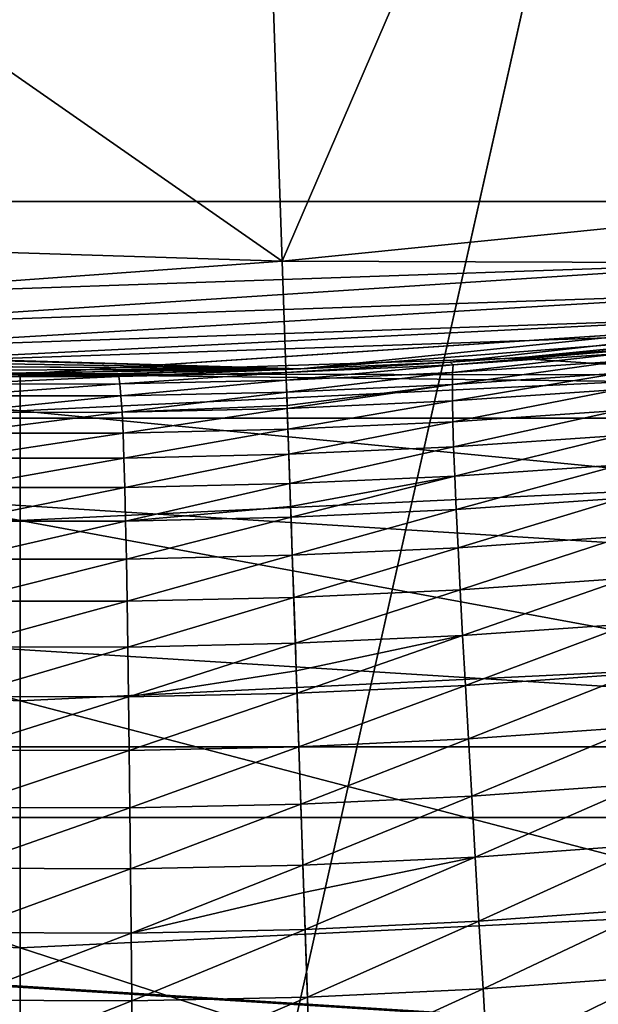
# Model space of a CAD drawing. Header units: metres. Extents: x -25 to 33, y -129 to 30.
# Tile 45 of 84: x 0 to 1.6, y -23.24 to -20.52. Entities that reach past the tile are written whole.
import ezdxf

# ---------------------------------------------------------------- set-up
doc = ezdxf.new("R2010")
doc.units = ezdxf.units.M
doc.layers.add('solid_BIDET-ACTIVO_SW0001', color=7, linetype='CONTINUOUS')

msp = doc.modelspace()

# ---------------------------------------------------------------- linework, layer by layer
at = {"layer": 'solid_BIDET-ACTIVO_SW0001'}
for points in [[(0.60133, -17.505646, 136.979309), (18.69416, -20.88356, 137.318161), (19.168253, -16.179363, 136.924667)], [(-18.012852, -17.456478, 136.924667), (-17.217073, -22.117046, 137.318146), (0.60133, -17.505646, 136.979309)], [(-17.217073, -22.117046, 137.318146), (-16.422796, -26.764978, 137.761902), (0.60133, -17.505646, 136.979309)], [(-16.422796, -26.764978, 137.761902), (0.923528, -26.885298, 137.834549), (0.60133, -17.505646, 136.979309)], [(0.60133, -17.505646, 136.979309), (0.923528, -26.885298, 137.834549), (18.69416, -20.88356, 137.318161)], [(15, -17.783419, 104), (-15, -93.47686, 104), (15, -93.47686, 104)], [(4.170335, -20.070393, 104), (-15, -93.47686, 104), (15, -17.783419, 104)], [(-15.871396, -19.18504, 9), (15.87161, -19.184862, 9), (13.344159, -21.022268, 9)], [(-15.871396, -19.18504, 9), (13.344159, -21.022268, 9), (-13.34397, -21.022388, 9)], [(3.49125, -20.90996, 108), (1.352798, -19.737261, 108), (4.02447, -19.369299, 108)], [(0.727517, -21.187513, 108), (-2.048757, -21.100185, 108), (-1.352974, -19.737249, 108)], [(0.727517, -21.187513, 108), (-1.352974, -19.737249, 108), (1.352798, -19.737261, 108)], [(3.49125, -20.90996, 108), (0.727517, -21.187513, 108), (1.352798, -19.737261, 108)], [(4.170335, -20.070393, 104), (1.401935, -20.451702, 104), (-15, -93.47686, 104)], [(1.401935, -20.451702, 104), (-1.401779, -20.451714, 104), (-15, -93.47686, 104)], [(0.923528, -26.885298, 137.834549), (18.220699, -25.575037, 137.761917), (18.69416, -20.88356, 137.318161)], [(2.065739, -21.192263, 108.014687), (0.727517, -21.187513, 108), (3.49125, -20.90996, 108)], [(-13.34397, -21.022388, 9), (13.344159, -21.022268, 9), (10.598993, -22.531054, 9)], [(-13.34397, -21.022388, 9), (10.598993, -22.531054, 9), (-10.598856, -22.53112, 9)], [(-0.606645, -21.284061, 108.014687), (-2.048757, -21.100185, 108), (0.727517, -21.187513, 108)], [(-0.60903, -21.367735, 108.05735), (-0.606645, -21.284061, 108.014687), (2.065739, -21.192263, 108.014687)], [(2.07386, -21.275576, 108.05735), (-0.60903, -21.367735, 108.05735), (2.065739, -21.192263, 108.014687)], [(2.065739, -21.192263, 108.014687), (-0.606645, -21.284061, 108.014687), (0.727517, -21.187513, 108)], [(0.77958, -21.485863, 108.300003), (3.573968, -21.200867, 108.300003), (1.192663, -21.466894, 126.771698)], [(2.084434, -21.384052, 108.207565), (3.573968, -21.200867, 108.300003), (0.77958, -21.485863, 108.300003)], [(3.573968, -21.200867, 108.300003), (1.646673, -21.436848, 126.771698), (1.192663, -21.466894, 126.771698)], [(-0.610922, -21.434111, 108.123817), (-0.60903, -21.367735, 108.05735), (2.07386, -21.275576, 108.05735)], [(2.080302, -21.341665, 108.123817), (-0.610922, -21.434111, 108.123817), (2.07386, -21.275576, 108.05735)], [(2.808251, -21.315216, 14), (0.000052, -21.5, 14), (10.182508, -21.621872, 14)], [(0.00206, -21.5, 72), (0.000052, -21.5, 14), (2.808251, -21.315216, 14)], [(1.372538, -21.456144, 72), (0.00206, -21.5, 72), (2.808251, -21.315216, 14)], [(1.372538, -21.456144, 72), (2.808251, -21.315216, 14), (2.061157, -21.400972, 72)], [(2.084434, -21.384052, 108.207565), (-0.612135, -21.476683, 108.207565), (2.080302, -21.341665, 108.123817)], [(-0.612135, -21.476683, 108.207565), (-0.610922, -21.434111, 108.123817), (2.080302, -21.341665, 108.123817)], [(2.084434, -21.384052, 108.207565), (0.77958, -21.485863, 108.300003), (-0.612135, -21.476683, 108.207565)], [(0.00207, -21.601786, 73.423149), (-2.066794, -21.502686, 73.423149), (-2.057056, -21.401367, 72)], [(-1.372538, -21.456144, 72), (0.00207, -21.601786, 73.423149), (-2.057056, -21.401367, 72)], [(-2.028115, -21.404129, 108.300003), (0.77958, -21.485863, 108.300003), (-1.936757, -21.41259, 126.771698)], [(-0.612135, -21.476683, 108.207565), (0.77958, -21.485863, 108.300003), (-2.028115, -21.404129, 108.300003)], [(0.77958, -21.485863, 108.300003), (-1.513207, -21.446682, 126.771698), (-1.936757, -21.41259, 126.771698)], [(1.372538, -21.456144, 72), (2.061157, -21.400972, 72), (2.070915, -21.502289, 73.423149)], [(1.200952, -21.474735, 127.042717), (1.192663, -21.466894, 126.771698), (1.646673, -21.436848, 126.771698)], [(1.665864, -21.443272, 127.042564), (1.200952, -21.474735, 127.042717), (1.646673, -21.436848, 126.771698)], [(0.77958, -21.485863, 108.300003), (-1.081512, -21.472782, 126.771698), (-1.513207, -21.446682, 126.771698)], [(-1.372538, -21.456144, 72), (0.000052, -21.5, 14), (0.00206, -21.5, 72)], [(-1.372538, -21.456144, 72), (0.00206, -21.5, 72), (0.00207, -21.601786, 73.423149)], [(1.372538, -21.456144, 72), (2.070915, -21.502289, 73.423149), (0.00206, -21.5, 72)], [(1.192663, -21.466894, 126.771698), (0.738376, -21.495729, 127.042427), (0.738108, -21.487326, 126.771698)], [(0.77958, -21.485863, 108.300003), (1.192663, -21.466894, 126.771698), (0.738108, -21.487326, 126.771698)], [(1.200952, -21.474735, 127.042717), (0.738376, -21.495729, 127.042427), (1.192663, -21.466894, 126.771698)], [(1.198715, -21.528759, 127.585121), (1.199385, -21.495617, 127.314995), (1.661954, -21.464104, 127.314674)], [(1.659419, -21.497307, 127.584648), (1.198715, -21.528759, 127.585121), (1.661954, -21.464104, 127.314674)], [(1.199385, -21.495617, 127.314995), (1.200952, -21.474735, 127.042717), (1.665864, -21.443272, 127.042564)], [(1.661954, -21.464104, 127.314674), (1.199385, -21.495617, 127.314995), (1.665864, -21.443272, 127.042564)], [(0.77958, -21.485863, 108.300003), (-0.626722, -21.490864, 126.771698), (-1.081512, -21.472782, 126.771698)], [(0.77958, -21.485863, 108.300003), (-0.171758, -21.499313, 126.771698), (-0.626722, -21.490864, 126.771698)], [(0.77958, -21.485863, 108.300003), (0.283234, -21.498135, 126.771698), (-0.171758, -21.499313, 126.771698)], [(0.275482, -21.506525, 127.042717), (0.283234, -21.498135, 126.771698), (0.738108, -21.487326, 126.771698)], [(0.738376, -21.495729, 127.042427), (0.275482, -21.506525, 127.042717), (0.738108, -21.487326, 126.771698)], [(0.77958, -21.485863, 108.300003), (0.738108, -21.487326, 126.771698), (0.283234, -21.498135, 126.771698)], [(1.200952, -21.474735, 127.042717), (0.739091, -21.516548, 127.314659), (0.738376, -21.495729, 127.042427)], [(1.199385, -21.495617, 127.314995), (0.739091, -21.516548, 127.314659), (1.200952, -21.474735, 127.042717)], [(0.000052, -21.5, 14), (-10.181882, -21.622168, 14), (10.182508, -21.621872, 14)], [(0.002099, -21.905069, 74.817322), (-2.095812, -21.804579, 74.817322), (-2.066794, -21.502686, 73.423149)], [(0.00207, -21.601786, 73.423149), (0.002099, -21.905069, 74.817322), (-2.066794, -21.502686, 73.423149)], [(0.275482, -21.506525, 127.042717), (-0.190493, -21.50704, 127.042564), (-0.171758, -21.499313, 126.771698)], [(-0.185163, -21.527554, 127.314674), (-0.190493, -21.50704, 127.042564), (0.275482, -21.506525, 127.042717)], [(0.278478, -21.52725, 127.314995), (-0.185163, -21.527554, 127.314674), (0.275482, -21.506525, 127.042717)], [(0.275482, -21.506525, 127.042717), (-0.171758, -21.499313, 126.771698), (0.283234, -21.498135, 126.771698)], [(2.070915, -21.502289, 73.423149), (0.00207, -21.601786, 73.423149), (0.00206, -21.5, 72)], [(2.070915, -21.502289, 73.423149), (2.099991, -21.804176, 74.817322), (0.00207, -21.601786, 73.423149)], [(0.278478, -21.52725, 127.314995), (0.275482, -21.506525, 127.042717), (0.738376, -21.495729, 127.042427)], [(0.278478, -21.52725, 127.314995), (0.738376, -21.495729, 127.042427), (0.739091, -21.516548, 127.314659)], [(0.28142, -21.560268, 127.585121), (0.278478, -21.52725, 127.314995), (0.739091, -21.516548, 127.314659)], [(0.28142, -21.560268, 127.585121), (0.739091, -21.516548, 127.314659), (0.740228, -21.549625, 127.584991)], [(1.199385, -21.495617, 127.314995), (0.740228, -21.549625, 127.584991), (0.739091, -21.516548, 127.314659)], [(1.198715, -21.528759, 127.585121), (0.740228, -21.549625, 127.584991), (1.199385, -21.495617, 127.314995)], [(1.198933, -21.574179, 127.85363), (1.198715, -21.528759, 127.585121), (1.659419, -21.497307, 127.584648)], [(1.65824, -21.542915, 127.853043), (1.198933, -21.574179, 127.85363), (1.659419, -21.497307, 127.584648)], [(-0.180356, -21.560505, 127.584648), (-0.185163, -21.527554, 127.314674), (0.278478, -21.52725, 127.314995)], [(0.28142, -21.560268, 127.585121), (-0.180356, -21.560505, 127.584648), (0.278478, -21.52725, 127.314995)], [(0.284319, -21.605597, 127.85363), (0.28142, -21.560268, 127.585121), (0.740228, -21.549625, 127.584991)], [(0.284319, -21.605597, 127.85363), (0.740228, -21.549625, 127.584991), (0.741509, -21.586905, 127.810951)], [(1.198715, -21.528759, 127.585121), (0.741509, -21.586905, 127.810951), (0.740228, -21.549625, 127.584991)], [(1.198715, -21.528759, 127.585121), (0.741786, -21.594973, 127.853775), (0.741509, -21.586905, 127.810951)], [(1.198933, -21.574179, 127.85363), (0.741786, -21.594973, 127.853775), (1.198715, -21.528759, 127.585121)], [(1.200138, -21.631712, 128.119904), (1.198933, -21.574179, 127.85363), (1.65824, -21.542915, 127.853043)], [(1.658612, -21.600563, 128.119217), (1.200138, -21.631712, 128.119904), (1.65824, -21.542915, 127.853043)], [(-0.17605, -21.605925, 127.853043), (-0.180356, -21.560505, 127.584648), (0.28142, -21.560268, 127.585121)], [(0.284319, -21.605597, 127.85363), (-0.17605, -21.605925, 127.853043), (0.28142, -21.560268, 127.585121)], [(1.198933, -21.574179, 127.85363), (0.743758, -21.652363, 128.119751), (0.741786, -21.594973, 127.853775)], [(1.200138, -21.631712, 128.119904), (0.743758, -21.652363, 128.119751), (1.198933, -21.574179, 127.85363)], [(2.099991, -21.804176, 74.817322), (0.002099, -21.905069, 74.817322), (0.00207, -21.601786, 73.423149)], [(0.741786, -21.594973, 127.853775), (0.284319, -21.605597, 127.85363), (0.741509, -21.586905, 127.810951)], [(0.287065, -21.663078, 128.119904), (0.284319, -21.605597, 127.85363), (0.741786, -21.594973, 127.853775)], [(0.287065, -21.663078, 128.119904), (0.741786, -21.594973, 127.853775), (0.743758, -21.652363, 128.119751)], [(1.202325, -21.701237, 128.383347), (1.200138, -21.631712, 128.119904), (1.658612, -21.600563, 128.119217)], [(1.660526, -21.670107, 128.382568), (1.202325, -21.701237, 128.383347), (1.658612, -21.600563, 128.119217)], [(-10.181882, -21.622168, 14), (7.393621, -22.726805, 14), (10.182508, -21.621872, 14)], [(-10.181882, -21.622168, 14), (-7.393018, -22.727001, 14), (7.393621, -22.726805, 14)], [(-0.172465, -21.663462, 128.119232), (-0.17605, -21.605925, 127.853043), (0.284319, -21.605597, 127.85363)], [(0.287065, -21.663078, 128.119904), (-0.172465, -21.663462, 128.119232), (0.284319, -21.605597, 127.85363)], [(1.200138, -21.631712, 128.119904), (0.746145, -21.721828, 128.383148), (0.743758, -21.652363, 128.119751)], [(1.202325, -21.701237, 128.383347), (0.746145, -21.721828, 128.383148), (1.200138, -21.631712, 128.119904)], [(0.289655, -21.732588, 128.383347), (0.287065, -21.663078, 128.119904), (0.743758, -21.652363, 128.119751)], [(0.289655, -21.732588, 128.383347), (0.743758, -21.652363, 128.119751), (0.746145, -21.721828, 128.383148)], [(-0.169602, -21.732973, 128.382568), (-0.172465, -21.663462, 128.119232), (0.287065, -21.663078, 128.119904)], [(0.289655, -21.732588, 128.383347), (-0.169602, -21.732973, 128.382568), (0.287065, -21.663078, 128.119904)], [(1.205455, -21.782265, 128.642349), (1.202325, -21.701237, 128.383347), (1.660526, -21.670107, 128.382568)], [(1.663926, -21.751062, 128.641479), (1.205455, -21.782265, 128.642349), (1.660526, -21.670107, 128.382568)], [(1.202325, -21.701237, 128.383347), (0.748931, -21.802925, 128.64238), (0.746145, -21.721828, 128.383148)], [(1.205455, -21.782265, 128.642349), (0.748931, -21.802925, 128.64238), (1.202325, -21.701237, 128.383347)], [(-0.167438, -21.813971, 128.641495), (-0.169602, -21.732973, 128.382568), (0.289655, -21.732588, 128.383347)], [(0.292092, -21.813639, 128.642365), (-0.167438, -21.813971, 128.641495), (0.289655, -21.732588, 128.383347)], [(0.292092, -21.813639, 128.642365), (0.289655, -21.732588, 128.383347), (0.746145, -21.721828, 128.383148)], [(0.292092, -21.813639, 128.642365), (0.746145, -21.721828, 128.383148), (0.748931, -21.802925, 128.64238)], [(1.209517, -21.875128, 128.898102), (1.205455, -21.782265, 128.642349), (1.663926, -21.751062, 128.641479)], [(1.668773, -21.843742, 128.897125), (1.209517, -21.875128, 128.898102), (1.663926, -21.751062, 128.641479)], [(1.205455, -21.782265, 128.642349), (0.751101, -21.866062, 128.820007), (0.748931, -21.802925, 128.64238)], [(1.205455, -21.782265, 128.642349), (0.752127, -21.895939, 128.898376), (0.751101, -21.866062, 128.820007)], [(1.209517, -21.875128, 128.898102), (0.752127, -21.895939, 128.898376), (1.205455, -21.782265, 128.642349)], [(0.002147, -22.403681, 76.154152), (-2.143517, -22.300901, 76.154152), (-2.095812, -21.804579, 74.817322)], [(0.002099, -21.905069, 74.817322), (0.002147, -22.403681, 76.154152), (-2.095812, -21.804579, 74.817322)], [(-0.165914, -21.906765, 128.897125), (-0.167438, -21.813971, 128.641495), (0.292092, -21.813639, 128.642365)], [(0.294413, -21.906563, 128.898102), (-0.165914, -21.906765, 128.897125), (0.292092, -21.813639, 128.642365)], [(2.099991, -21.804176, 74.817322), (2.147791, -22.300491, 76.154152), (0.002099, -21.905069, 74.817322)], [(0.294413, -21.906563, 128.898102), (0.292092, -21.813639, 128.642365), (0.748931, -21.802925, 128.64238)], [(0.294413, -21.906563, 128.898102), (0.748931, -21.802925, 128.64238), (0.751101, -21.866062, 128.820007)], [(1.214516, -21.980288, 129.151306), (1.209517, -21.875128, 128.898102), (1.668773, -21.843742, 128.897125)], [(1.675066, -21.948597, 129.150208), (1.214516, -21.980288, 129.151306), (1.668773, -21.843742, 128.897125)], [(0.752127, -21.895939, 128.898376), (0.294413, -21.906563, 128.898102), (0.751101, -21.866062, 128.820007)], [(1.209517, -21.875128, 128.898102), (0.755743, -22.001158, 129.151443), (0.752127, -21.895939, 128.898376)], [(1.214516, -21.980288, 129.151306), (0.755743, -22.001158, 129.151443), (1.209517, -21.875128, 128.898102)], [(0.296641, -22.011818, 129.151306), (0.294413, -21.906563, 128.898102), (0.752127, -21.895939, 128.898376)], [(0.296641, -22.011818, 129.151306), (0.752127, -21.895939, 128.898376), (0.755743, -22.001158, 129.151443)], [(-0.164998, -22.011805, 129.150208), (-0.165914, -21.906765, 128.897125), (0.294413, -21.906563, 128.898102)], [(0.296641, -22.011818, 129.151306), (-0.164998, -22.011805, 129.150208), (0.294413, -21.906563, 128.898102)], [(2.147791, -22.300491, 76.154152), (0.002147, -22.403681, 76.154152), (0.002099, -21.905069, 74.817322)], [(1.220415, -22.096716, 129.399185), (1.214516, -21.980288, 129.151306), (1.675066, -21.948597, 129.150208)], [(1.682765, -22.064608, 129.398087), (1.220415, -22.096716, 129.399185), (1.675066, -21.948597, 129.150208)], [(1.214516, -21.980288, 129.151306), (0.75975, -22.117773, 129.399353), (0.755743, -22.001158, 129.151443)], [(1.220415, -22.096716, 129.399185), (0.75975, -22.117773, 129.399353), (1.214516, -21.980288, 129.151306)], [(-0.164718, -22.128071, 129.398087), (-0.164998, -22.011805, 129.150208), (0.296641, -22.011818, 129.151306)], [(0.298745, -22.128376, 129.399185), (-0.164718, -22.128071, 129.398087), (0.296641, -22.011818, 129.151306)], [(0.298745, -22.128376, 129.399185), (0.296641, -22.011818, 129.151306), (0.755743, -22.001158, 129.151443)], [(0.298745, -22.128376, 129.399185), (0.755743, -22.001158, 129.151443), (0.75975, -22.117773, 129.399353)], [(1.227163, -22.22361, 129.640366), (1.220415, -22.096716, 129.399185), (1.682765, -22.064608, 129.398087)], [(1.691794, -22.190996, 129.639542), (1.227163, -22.22361, 129.640366), (1.682765, -22.064608, 129.398087)], [(0.300721, -22.255434, 129.640366), (0.298745, -22.128376, 129.399185), (0.75975, -22.117773, 129.399353)], [(0.300721, -22.255434, 129.640366), (0.75975, -22.117773, 129.399353), (0.76412, -22.244965, 129.640564)], [(1.220415, -22.096716, 129.399185), (0.76412, -22.244965, 129.640564), (0.75975, -22.117773, 129.399353)], [(1.227163, -22.22361, 129.640366), (0.76412, -22.244965, 129.640564), (1.220415, -22.096716, 129.399185)], [(-0.165053, -22.254782, 129.639542), (-0.164718, -22.128071, 129.398087), (0.298745, -22.128376, 129.399185)], [(0.300721, -22.255434, 129.640366), (-0.165053, -22.254782, 129.639542), (0.298745, -22.128376, 129.399185)], [(1.234735, -22.361286, 129.875626), (1.227163, -22.22361, 129.640366), (1.691794, -22.190996, 129.639542)], [(1.702098, -22.328125, 129.875381), (1.234735, -22.361286, 129.875626), (1.691794, -22.190996, 129.639542)], [(1.227163, -22.22361, 129.640366), (0.766723, -22.320721, 129.77269), (0.76412, -22.244965, 129.640564)], [(1.227163, -22.22361, 129.640366), (0.76886, -22.382908, 129.875641), (0.766723, -22.320721, 129.77269)], [(1.234735, -22.361286, 129.875626), (0.76886, -22.382908, 129.875641), (1.227163, -22.22361, 129.640366)], [(-0.165923, -22.392294, 129.875381), (-0.165053, -22.254782, 129.639542), (0.300721, -22.255434, 129.640366)], [(0.302613, -22.393307, 129.875626), (-0.165923, -22.392294, 129.875381), (0.300721, -22.255434, 129.640366)], [(0.302613, -22.393307, 129.875626), (0.300721, -22.255434, 129.640366), (0.76412, -22.244965, 129.640564)], [(0.302613, -22.393307, 129.875626), (0.76412, -22.244965, 129.640564), (0.766723, -22.320721, 129.77269)], [(0.002212, -23.087465, 77.40641), (-2.20894, -22.98155, 77.40641), (-2.143517, -22.300901, 76.154152)], [(0.002147, -22.403681, 76.154152), (0.002212, -23.087465, 77.40641), (-2.143517, -22.300901, 76.154152)], [(2.147791, -22.300491, 76.154152), (2.213344, -22.981125, 77.40641), (0.002147, -22.403681, 76.154152)], [(0.76886, -22.382908, 129.875641), (0.302613, -22.393307, 129.875626), (0.766723, -22.320721, 129.77269)], [(1.243111, -22.509493, 130.104431), (1.234735, -22.361286, 129.875626), (1.702098, -22.328125, 129.875381)], [(1.713645, -22.475813, 130.104904), (1.243111, -22.509493, 130.104431), (1.702098, -22.328125, 129.875381)], [(1.234735, -22.361286, 129.875626), (0.773958, -22.531273, 130.104034), (0.76886, -22.382908, 129.875641)], [(1.243111, -22.509493, 130.104431), (0.773958, -22.531273, 130.104034), (1.234735, -22.361286, 129.875626)], [(-0.167308, -22.540428, 130.104919), (-0.165923, -22.392294, 129.875381), (0.302613, -22.393307, 129.875626)], [(0.304427, -22.541739, 130.104431), (-0.167308, -22.540428, 130.104919), (0.302613, -22.393307, 129.875626)], [(0.304427, -22.541739, 130.104431), (0.302613, -22.393307, 129.875626), (0.76886, -22.382908, 129.875641)], [(0.304427, -22.541739, 130.104431), (0.76886, -22.382908, 129.875641), (0.773958, -22.531273, 130.104034)], [(2.213344, -22.981125, 77.40641), (0.002212, -23.087465, 77.40641), (0.002147, -22.403681, 76.154152)], [(1.252209, -22.667923, 130.326202), (1.243111, -22.509493, 130.104431), (1.713645, -22.475813, 130.104904)], [(1.726283, -22.633757, 130.327316), (1.252209, -22.667923, 130.326202), (1.713645, -22.475813, 130.104904)], [(1.243111, -22.509493, 130.104431), (0.77941, -22.689959, 130.325623), (0.773958, -22.531273, 130.104034)], [(1.252209, -22.667923, 130.326202), (0.77941, -22.689959, 130.325623), (1.243111, -22.509493, 130.104431)], [(-10.598856, -22.53112, 9), (10.598993, -22.531054, 9), (7.695681, -23.680094, 9)], [(-10.598856, -22.53112, 9), (7.695681, -23.680094, 9), (-7.695598, -23.68012, 9)], [(-0.169078, -22.698866, 130.327316), (-0.167308, -22.540428, 130.104919), (0.304427, -22.541739, 130.104431)], [(0.306223, -22.700418, 130.326218), (-0.169078, -22.698866, 130.327316), (0.304427, -22.541739, 130.104431)], [(0.306223, -22.700418, 130.326218), (0.304427, -22.541739, 130.104431), (0.773958, -22.531273, 130.104034)], [(0.306223, -22.700418, 130.326218), (0.773958, -22.531273, 130.104034), (0.77941, -22.689959, 130.325623)], [(1.262023, -22.836254, 130.540527), (1.252209, -22.667923, 130.326202), (1.726283, -22.633757, 130.327316)], [(1.740013, -22.801643, 130.542175), (1.262023, -22.836254, 130.540527), (1.726283, -22.633757, 130.327316)], [(0.307982, -22.869026, 130.540527), (0.306223, -22.700418, 130.326218), (0.77941, -22.689959, 130.325623)], [(0.307982, -22.869026, 130.540527), (0.77941, -22.689959, 130.325623), (0.785206, -22.858631, 130.539871)], [(1.252209, -22.667923, 130.326202), (0.785206, -22.858631, 130.539871), (0.77941, -22.689959, 130.325623)], [(1.262023, -22.836254, 130.540527), (0.785206, -22.858631, 130.539871), (1.252209, -22.667923, 130.326202)], [(-0.171256, -22.867298, 130.542175), (-0.169078, -22.698866, 130.327316), (0.306223, -22.700418, 130.326218)], [(0.307982, -22.869026, 130.540527), (-0.171256, -22.867298, 130.542175), (0.306223, -22.700418, 130.326218)], [(-7.393018, -22.727001, 14), (4.483885, -23.475601, 14), (7.393621, -22.726805, 14)], [(-7.393018, -22.727001, 14), (-4.48331, -23.47571, 14), (4.483885, -23.475601, 14)], [(1.272459, -23.014124, 130.746918), (1.262023, -22.836254, 130.540527), (1.740013, -22.801643, 130.542175)], [(1.754657, -22.979069, 130.748962), (1.272459, -23.014124, 130.746918), (1.740013, -22.801643, 130.542175)], [(1.262023, -22.836254, 130.540527), (0.787806, -22.93429, 130.629791), (0.785206, -22.858631, 130.539871)], [(1.262023, -22.836254, 130.540527), (0.79133, -23.03685, 130.746216), (0.787806, -22.93429, 130.629791)], [(1.272459, -23.014124, 130.746918), (0.79133, -23.03685, 130.746216), (1.262023, -22.836254, 130.540527)], [(-0.17369, -23.045311, 130.748962), (-0.171256, -22.867298, 130.542175), (0.307982, -22.869026, 130.540527)], [(0.309777, -23.047194, 130.746918), (-0.17369, -23.045311, 130.748962), (0.307982, -22.869026, 130.540527)], [(0.309777, -23.047194, 130.746918), (0.307982, -22.869026, 130.540527), (0.785206, -22.858631, 130.539871)], [(0.309777, -23.047194, 130.746918), (0.785206, -22.858631, 130.539871), (0.787806, -22.93429, 130.629791)], [(0.79133, -23.03685, 130.746216), (0.309777, -23.047194, 130.746918), (0.787806, -22.93429, 130.629791)], [(0.002294, -23.942505, 78.548607), (-2.290747, -23.832666, 78.548607), (-2.20894, -22.98155, 77.40641)], [(0.002212, -23.087465, 77.40641), (0.002294, -23.942505, 78.548607), (-2.20894, -22.98155, 77.40641)], [(2.213344, -22.981125, 77.40641), (2.295315, -23.832228, 78.548607), (0.002212, -23.087465, 77.40641)], [(1.283663, -23.201199, 130.944992), (1.272459, -23.014124, 130.746918), (1.754657, -22.979069, 130.748962)], [(1.770522, -23.1658, 130.947433), (1.283663, -23.201199, 130.944992), (1.754657, -22.979069, 130.748962)], [(1.272459, -23.014124, 130.746918), (0.797768, -23.224215, 130.944199), (0.79133, -23.03685, 130.746216)], [(1.283663, -23.201199, 130.944992), (0.797768, -23.224215, 130.944199), (1.272459, -23.014124, 130.746918)], [(-0.176704, -23.232691, 130.947433), (-0.17369, -23.045311, 130.748962), (0.309777, -23.047194, 130.746918)], [(0.311437, -23.234596, 130.944992), (-0.176704, -23.232691, 130.947433), (0.309777, -23.047194, 130.746918)], [(0.311437, -23.234596, 130.944992), (0.309777, -23.047194, 130.746918), (0.79133, -23.03685, 130.746216)], [(0.311437, -23.234596, 130.944992), (0.79133, -23.03685, 130.746216), (0.797768, -23.224215, 130.944199)], [(2.295315, -23.832228, 78.548607), (0.002294, -23.942505, 78.548607), (0.002212, -23.087465, 77.40641)], [(1.295465, -23.397064, 131.134308), (1.283663, -23.201199, 130.944992), (1.770522, -23.1658, 130.947433)], [(1.787279, -23.361336, 131.137039), (1.295465, -23.397064, 131.134308), (1.770522, -23.1658, 130.947433)], [(1.283663, -23.201199, 130.944992), (0.804507, -23.420343, 131.133438), (0.797768, -23.224215, 130.944199)], [(1.295465, -23.397064, 131.134308), (0.804507, -23.420343, 131.133438), (1.283663, -23.201199, 130.944992)], [(-0.180004, -23.428917, 131.137039), (-0.176704, -23.232691, 130.947433), (0.311437, -23.234596, 130.944992)], [(0.313103, -23.430809, 131.134308), (-0.180004, -23.428917, 131.137039), (0.311437, -23.234596, 130.944992)], [(0.313103, -23.430809, 131.134308), (0.311437, -23.234596, 130.944992), (0.797768, -23.224215, 130.944199)], [(0.313103, -23.430809, 131.134308), (0.797768, -23.224215, 130.944199), (0.804507, -23.420343, 131.133438)]]:
    msp.add_3dface(points, dxfattribs=at)

doc.saveas('drawing.dxf')
